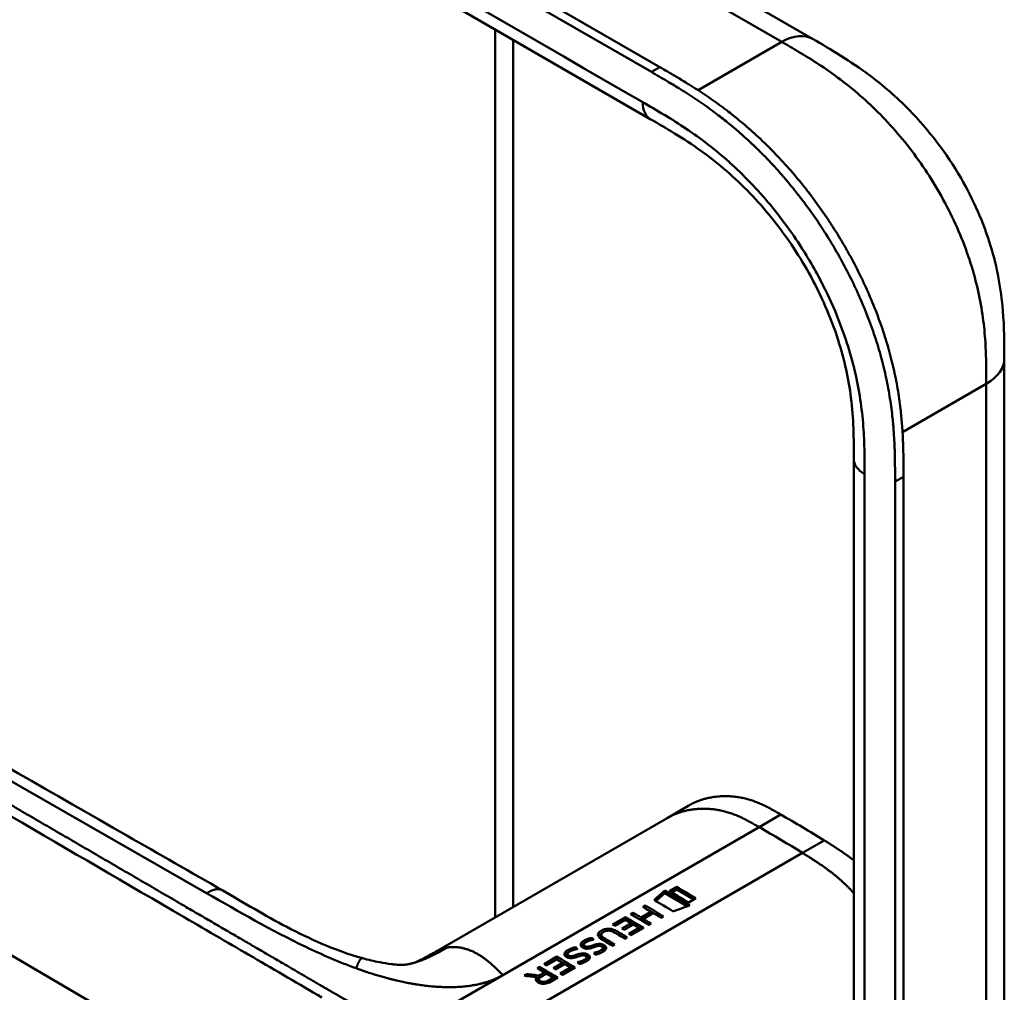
# Model space of a CAD drawing. Header units: millimetres. Extents: x 20 to 833, y 20 to 574.
# Tile 4 of 18: x 201 to 233, y 97 to 128. Entities that reach past the tile are written whole.
import ezdxf

# ---------------------------------------------------------------- set-up
doc = ezdxf.new("R2010")
doc.units = ezdxf.units.MM
doc.header["$LTSCALE"] = 2
doc.layers.add('Sichtbare Kanten(DIN)', color=7, linetype='Continuous', lineweight=50)
doc.layers.add('Sichtbare tangentiale Kanten(DIN)', color=7, linetype='Continuous', lineweight=50)

msp = doc.modelspace()

# ---------------------------------------------------------------- linework, layer by layer
at = {"layer": 'Sichtbare Kanten(DIN)'}
for p, q in [((221.264, 126.641), (176.439, 152.521)), ((176.713, 152.679), (221.539, 126.799)), ((221.23, 125.111), (180.24, 148.777)), ((216.582, 133.45), (226.51, 127.718)), ((216.185, 99.144), (216.185, 128.024)), ((221.23, 125.111), (221.23, 125.111)), ((232.75, 117.315), (232.75, 117.315)), ((227.853, 114.049), (227.853, 114.049)), ((227.853, 52.181), (227.853, 114.049)), ((229.469, 113.473), (229.469, 50.951)), ((229.195, 50.793), (229.195, 113.314)), ((221.774, 102.371), (222.481, 102.779)), ((221.774, 102.371), (214.257, 98.03)), ((221.702, 99.925), (221.702, 100.015)), ((222.094, 100.131), (221.856, 99.994)), ((221.933, 99.949), (222.094, 100.042)), ((222.094, 100.042), (222.094, 100.131)), ((222.094, 100.042), (222.648, 99.722)), ((221.413, 99.669), (221.702, 99.925)), ((221.702, 99.925), (222.434, 99.503)), ((222.479, 99.624), (222.716, 99.761)), ((220.99, 99.477), (221.068, 99.522)), ((221.066, 99.432), (221.068, 99.433)), ((221.068, 99.433), (221.068, 99.522)), ((221.068, 99.433), (221.593, 99.13)), ((220.002, 98.907), (220.423, 99.15)), ((220.417, 99.062), (220.075, 98.864)), ((220.421, 99.059), (220.423, 99.061)), ((220.423, 99.061), (220.423, 99.15)), ((220.423, 99.061), (220.948, 98.757)), ((220.588, 99.245), (220.666, 99.29)), ((220.665, 99.2), (220.666, 99.201)), ((220.666, 99.201), (220.666, 99.29)), ((220.666, 99.201), (220.928, 99.05)), ((220.928, 99.136), (221.252, 99.323)), ((220.928, 99.05), (221.252, 99.237)), ((220.928, 99.05), (220.928, 99.136)), ((221.326, 99.279), (221.002, 99.092)), ((221.002, 99.092), (221.002, 99.007)), ((221.252, 99.237), (221.252, 99.323)), ((221.662, 99.17), (221.584, 99.124)), ((220.307, 98.776), (220.608, 98.949)), ((220.68, 98.906), (220.38, 98.733)), ((220.528, 98.6), (220.866, 98.796)), ((220.597, 98.559), (220.866, 98.714)), ((221.017, 98.797), (220.6, 98.557)), ((220.608, 98.949), (220.608, 98.865)), ((220.866, 98.714), (220.866, 98.796)), ((221.002, 99.007), (221.191, 98.898)), ((221.26, 98.938), (221.182, 98.892)), ((219.332, 98.406), (219.332, 98.472)), ((219.636, 98.486), (219.636, 98.574)), ((219.733, 98.377), (220.011, 98.216)), ((220.482, 98.488), (220.403, 98.443)), ((218.803, 98.101), (218.803, 98.167)), ((219.068, 98.164), (219.068, 98.253)), ((219.102, 98.127), (219.102, 98.204)), ((219.185, 98.12), (219.185, 98.183)), ((219.362, 98.228), (219.362, 98.155)), ((219.516, 98.204), (219.516, 98.271)), ((219.554, 98.21), (219.548, 98.209)), ((219.581, 98.211), (219.581, 98.275)), ((219.675, 98.113), (219.678, 98.116)), ((219.675, 98.032), (219.675, 98.113)), ((219.687, 98.062), (219.687, 98.143)), ((219.74, 98.142), (219.74, 98.225)), ((220.08, 98.256), (220.001, 98.211)), ((211.875, 97.808), (211.875, 97.808)), ((217.771, 97.619), (218.192, 97.862)), ((218.186, 97.774), (217.844, 97.576)), ((218.19, 97.771), (218.192, 97.773)), ((218.192, 97.773), (218.192, 97.862)), ((218.192, 97.773), (218.717, 97.469)), ((218.539, 97.859), (218.539, 97.947)), ((218.573, 97.822), (218.573, 97.898)), ((218.656, 97.815), (218.656, 97.878)), ((218.832, 97.923), (218.832, 97.85)), ((218.987, 97.898), (218.987, 97.965)), ((219.025, 97.904), (219.019, 97.904)), ((219.052, 97.905), (219.052, 97.97)), ((219.146, 97.808), (219.149, 97.811)), ((219.146, 97.727), (219.146, 97.808)), ((219.146, 97.727), (219.149, 97.729)), ((219.158, 97.756), (219.158, 97.838)), ((219.211, 97.836), (219.211, 97.919)), ((219.675, 98.032), (219.678, 98.035)), ((217.546, 97.488), (217.625, 97.534)), ((217.622, 97.443), (217.625, 97.445)), ((217.625, 97.445), (217.625, 97.534)), ((217.625, 97.445), (218.15, 97.142)), ((218.076, 97.488), (218.377, 97.661)), ((218.449, 97.618), (218.149, 97.445)), ((218.297, 97.312), (218.635, 97.508)), ((218.366, 97.271), (218.635, 97.426)), ((218.786, 97.509), (218.369, 97.269)), ((218.377, 97.577), (218.377, 97.661)), ((218.635, 97.426), (218.635, 97.508)), ((217.122, 97.244), (217.212, 97.296)), ((217.212, 97.232), (217.212, 97.296)), ((217.534, 97.192), (217.534, 97.106)), ((217.534, 97.169), (217.606, 97.16)), ((217.604, 97.039), (217.604, 97.124)), ((217.606, 97.247), (217.783, 97.349)), ((217.606, 97.16), (217.606, 97.247)), ((217.606, 97.16), (217.647, 97.184)), ((217.783, 97.264), (217.783, 97.349)), ((217.907, 97.006), (218.067, 97.098)), ((218.219, 97.182), (217.946, 97.024)), ((218.067, 97.098), (218.067, 97.18))]:
    msp.add_line(p, q, dxfattribs=at)
for centre, major_axis, ratio, start_param, end_param in [((222.558, -1224.509), (570.755, 1519.476), 0.445272, 0.701728, 0.702123), ((217.533, -863.061), (-783.468, -877.907), 0.685542, 4.052312, 4.052857), ((220.044, 48.104), (-31.338, 54.279), 0.57735, 5.485057, 5.489364), ((220.104, 53.257), (-28.161, 48.776), 0.57735, 5.478661, 5.483329), ((219.314, 97.825), (-0.372, -0.41), 0.498083, 3.530871, 3.713834), ((219.556, 98.143), (-0.119, -0.018), 0.551515, 4.522912, 4.650151), ((217.813, 46.816), (-31.338, 54.279), 0.57735, 5.485057, 5.489364), ((218.785, 97.52), (-0.372, -0.41), 0.498083, 3.530871, 3.713834), ((219.027, 97.838), (-0.119, -0.018), 0.551515, 4.522912, 4.650151), ((217.874, 51.97), (-28.161, 48.776), 0.57735, 5.478661, 5.483329)]:
    msp.add_ellipse(centre, major_axis=major_axis, ratio=ratio, start_param=start_param, end_param=end_param, dxfattribs=at)
for points, degree, knots in [([(226.51, 127.718), (227.11, 127.371), (227.748, 126.996), (228.809, 126.202), (229.246, 125.825), (230.287, 124.761), (230.871, 123.999), (231.745, 122.489), (232.076, 121.736), (232.52, 120.282), (232.647, 119.564), (232.749, 118.339), (232.75, 117.812), (232.75, 117.315)], 3, [0, 0, 0, 0, 0.636767, 0.636767, 1.094754, 1.094754, 1.798559, 1.798559, 2.40297, 2.40297, 2.975021, 2.975021, 3.432636, 3.432636, 3.432636, 3.432636]), ([(229.195, 113.314), (229.195, 113.412), (229.195, 113.607), (229.193, 113.854), (229.19, 114.103), (229.185, 114.305), (229.175, 114.56), (229.164, 114.766), (229.143, 115.078), (229.114, 115.395), (229.054, 115.88), (228.982, 116.319), (228.867, 116.876), (228.754, 117.328), (228.587, 117.896), (228.432, 118.352), (228.214, 118.922), (228.021, 119.375), (227.757, 119.936), (227.528, 120.378), (227.222, 120.922), (226.963, 121.347), (226.621, 121.866), (226.335, 122.269), (225.963, 122.755), (225.655, 123.13), (225.259, 123.579), (224.934, 123.921), (224.519, 124.327), (224.181, 124.633), (223.797, 124.957), (223.54, 125.162), (223.281, 125.357), (223.108, 125.483), (222.892, 125.635), (222.719, 125.752), (222.504, 125.894), (222.331, 126.005), (222.073, 126.165), (221.731, 126.371), (221.433, 126.543), (221.264, 126.641)], 3, [0.0000095, 0.0000095, 0.0000095, 0.0000095, 0.0208425, 0.0416756, 0.0520922, 0.0729253, 0.0833418, 0.1041749, 0.1145915, 0.1458411, 0.1666742, 0.2083404, 0.2291735, 0.2708396, 0.2916727, 0.3333389, 0.354172, 0.3958382, 0.4166713, 0.4583375, 0.4791706, 0.5208368, 0.5416698, 0.583336, 0.6041691, 0.6458353, 0.6666684, 0.7083346, 0.7291677, 0.7708339, 0.7916669, 0.8229166, 0.8333331, 0.8541662, 0.8645828, 0.8854159, 0.8958324, 0.9166655, 0.927082, 0.9583317, 0.9999979, 0.9999979, 0.9999979, 0.9999979]), ([(221.539, 126.799), (221.708, 126.702), (222.005, 126.53), (222.347, 126.324), (222.606, 126.163), (222.778, 126.053), (222.994, 125.911), (223.167, 125.793), (223.382, 125.641), (223.555, 125.515), (223.814, 125.32), (224.072, 125.115), (224.456, 124.792), (224.793, 124.486), (225.208, 124.08), (225.533, 123.737), (225.93, 123.289), (226.238, 122.914), (226.61, 122.427), (226.896, 122.024), (227.237, 121.506), (227.497, 121.08), (227.802, 120.537), (228.031, 120.094), (228.295, 119.533), (228.489, 119.08), (228.707, 118.511), (228.861, 118.054), (229.028, 117.486), (229.142, 117.034), (229.257, 116.477), (229.329, 116.038), (229.389, 115.553), (229.417, 115.236), (229.439, 114.924), (229.449, 114.718), (229.459, 114.463), (229.464, 114.262), (229.468, 114.013), (229.469, 113.766), (229.469, 113.57), (229.469, 113.473)], 3, [-0.9999979, -0.9999979, -0.9999979, -0.9999979, -0.9583317, -0.927082, -0.9166655, -0.8958324, -0.8854159, -0.8645828, -0.8541662, -0.8333331, -0.8229166, -0.7916669, -0.7708339, -0.7291677, -0.7083346, -0.6666684, -0.6458353, -0.6041691, -0.583336, -0.5416698, -0.5208368, -0.4791706, -0.4583375, -0.4166713, -0.3958382, -0.354172, -0.3333389, -0.2916727, -0.2708396, -0.2291735, -0.2083404, -0.1666742, -0.1458411, -0.1145915, -0.1041749, -0.0833418, -0.0729253, -0.0520922, -0.0416756, -0.0208425, -0.0000095, -0.0000095, -0.0000095, -0.0000095]), ([(227.853, 114.049), (227.853, 114.712), (227.847, 115.358), (227.685, 116.645), (227.549, 117.28), (227.11, 118.649), (226.782, 119.4), (226.037, 120.733), (225.627, 121.339), (224.728, 122.457), (224.226, 122.974), (223.164, 123.897), (222.594, 124.293), (221.761, 124.805), (221.497, 124.957), (221.23, 125.111)], 3, [0, 0, 0, 0, 0.609028, 0.609028, 1.140262, 1.140262, 1.745142, 1.745142, 2.28517, 2.28517, 2.850958, 2.850958, 3.470181, 3.470181, 3.753639, 3.753639, 3.753639, 3.753639]), ([(175.878, 118.076), (185.271, 112.643), (194.731, 107.221), (205.237, 101.204), (206.277, 100.609), (207.316, 100.014)], 3, [0, 0, 0, 0, 10.000141, 10.000141, 11.098049, 11.098049, 11.098049, 11.098049]), ([(232.75, 117.315), (232.75, 106.428), (232.75, 95.542), (232.75, 74.919), (232.75, 65.183), (232.75, 55.447)], 3, [0, 0, 0, 0, 10, 10, 18.94314, 18.94314, 18.94314, 18.94314]), ([(213.136, 85.599), (211.744, 86.238), (210.534, 86.997), (207.232, 88.92), (205.179, 90.116), (196.967, 94.898), (190.807, 98.485), (182.338, 103.416), (180.028, 104.761), (175.986, 107.116), (174.075, 108.04), (172.291, 109.482), (171.987, 109.782), (171.575, 110.339), (171.435, 110.59), (171.265, 111.058), (171.219, 111.273), (171.197, 111.596), (171.197, 111.698), (171.209, 111.881), (171.217, 111.958), (171.233, 112.058), (171.235, 112.067), (171.237, 112.08), (171.238, 112.085), (171.239, 112.092), (171.24, 112.095), (171.241, 112.099), (171.241, 112.101), (171.241, 112.103), (171.241, 112.103), (171.242, 112.104), (171.242, 112.105), (171.242, 112.106), (171.242, 112.106), (171.242, 112.107), (171.242, 112.107), (171.242, 112.108)], 3, [0, 0, 0, 0, 1.330879, 1.330879, 3.517902, 3.517902, 10.078968, 10.078968, 12.539368, 12.539368, 14.385097, 14.385097, 14.827131, 14.827131, 15.157869, 15.157869, 15.425993, 15.425993, 15.548214, 15.548214, 15.639932, 15.639932, 15.648432, 15.648432, 15.652584, 15.652584, 15.654666, 15.654666, 15.655832, 15.655832, 15.656235, 15.656235, 15.656577, 15.656577, 15.657146, 15.657146, 15.657775, 15.657775, 15.657775, 15.657775]), ([(225.477, 102.485), (225.025, 102.747), (224.471, 103.058), (223.797, 103.169), (223.173, 103.104), (222.647, 102.874), (222.481, 102.779)], 5, [0, 0, 0, 0, 0, 0, 0.3333333, 0.5032205, 0.5032205, 0.5032205, 0.5032205, 0.5032205, 0.5032205]), ([(207.316, 100.014), (208.013, 99.615), (208.674, 99.204), (209.763, 98.638), (210.143, 98.454), (210.958, 98.106), (211.399, 97.939), (211.875, 97.808)], 3, [0, 0, 0, 0, 0.735929, 0.735929, 1.106843, 1.106843, 1.487767, 1.487767, 1.487767, 1.487767]), ([(221.252, 99.323), (221.208, 99.348), (221.164, 99.374), (221.077, 99.426), (221.034, 99.451), (220.99, 99.477)], 3, [-0.09250293, -0.09250293, -0.09250293, -0.09250293, -0.04625196, -0.04625196, -0.000001, -0.000001, -0.000001, -0.000001]), ([(220.666, 99.29), (220.71, 99.264), (220.754, 99.239), (220.841, 99.187), (220.884, 99.162), (220.928, 99.136)], 3, [-0.09250293, -0.09250293, -0.09250293, -0.09250293, -0.04625197, -0.04625197, -0.000001, -0.000001, -0.000001, -0.000001]), ([(221.002, 99.092), (221.045, 99.066), (221.088, 99.041), (221.174, 98.989), (221.217, 98.963), (221.26, 98.938)], 3, [-0.09132572, -0.09132572, -0.09132572, -0.09132572, -0.04566337, -0.04566337, -0.000001, -0.000001, -0.000001, -0.000001]), ([(221.584, 99.124), (221.541, 99.15), (221.498, 99.176), (221.412, 99.228), (221.369, 99.253), (221.326, 99.279)], 3, [-0.09132572, -0.09132572, -0.09132572, -0.09132572, -0.04566336, -0.04566336, -0.000001, -0.000001, -0.000001, -0.000001]), ([(220.001, 98.211), (219.899, 98.273), (219.796, 98.334), (219.655, 98.418), (219.612, 98.442), (219.557, 98.495), (219.542, 98.516), (219.526, 98.559), (219.526, 98.579), (219.539, 98.622), (219.556, 98.644), (219.609, 98.692), (219.65, 98.715), (219.72, 98.746), (219.759, 98.759), (219.836, 98.771), (219.872, 98.772), (219.945, 98.766), (219.98, 98.759), (220.036, 98.742), (220.058, 98.733), (220.09, 98.719), (220.1, 98.714), (220.115, 98.706), (220.12, 98.703), (220.128, 98.699), (220.13, 98.698), (220.134, 98.696), (220.135, 98.695), (220.137, 98.694), (220.137, 98.694), (220.139, 98.693), (220.139, 98.693), (220.14, 98.692), (220.14, 98.692), (220.14, 98.692), (220.14, 98.692), (220.14, 98.692), (220.14, 98.692), (220.14, 98.692), (220.14, 98.692), (220.254, 98.625), (220.368, 98.557), (220.482, 98.488)], 3, [0, 0, 0, 0, 0.1092334, 0.1092334, 0.1490232, 0.1490232, 0.1726138, 0.1726138, 0.1937378, 0.1937378, 0.2182547, 0.2182547, 0.2526067, 0.2526067, 0.2870093, 0.2870093, 0.3152043, 0.3152043, 0.3443314, 0.3443314, 0.3644971, 0.3644971, 0.3751144, 0.3751144, 0.3803766, 0.3803766, 0.3830492, 0.3830492, 0.38432, 0.38432, 0.3850207, 0.3850207, 0.3856281, 0.3856281, 0.3856453, 0.3856453, 0.3856529, 0.3856529, 0.385659, 0.385659, 0.3856615, 0.3856615, 0.514621, 0.514621, 0.514621, 0.514621]), ([(220.403, 98.443), (220.322, 98.492), (220.242, 98.54), (220.161, 98.588), (220.121, 98.612), (220.086, 98.633), (220.057, 98.65), (220.046, 98.656), (220.036, 98.662), (220.026, 98.667), (220, 98.68), (219.972, 98.691), (219.94, 98.699), (219.919, 98.704), (219.896, 98.707), (219.872, 98.708), (219.849, 98.708), (219.826, 98.706), (219.804, 98.701), (219.778, 98.695), (219.755, 98.687), (219.734, 98.676), (219.728, 98.674), (219.721, 98.67), (219.713, 98.665), (219.695, 98.655), (219.672, 98.64), (219.657, 98.622), (219.645, 98.609), (219.638, 98.596), (219.636, 98.581), (219.635, 98.568), (219.638, 98.555), (219.644, 98.542), (219.651, 98.528), (219.663, 98.515), (219.676, 98.503), (219.693, 98.489), (219.712, 98.475), (219.733, 98.463)], 3, [0, 0, 0, 0, 0.0858896, 0.0858896, 0.0858896, 0.1279276, 0.1279276, 0.1279276, 0.1432993, 0.1432993, 0.1432993, 0.1836295, 0.1836295, 0.1836295, 0.21198, 0.21198, 0.21198, 0.2404515, 0.2404515, 0.2404515, 0.2735893, 0.2735893, 0.2735893, 0.2822713, 0.2822713, 0.2822713, 0.3015509, 0.3015509, 0.3015509, 0.3153228, 0.3153228, 0.3153228, 0.328077, 0.328077, 0.328077, 0.3418436, 0.3418436, 0.3418436, 0.3581502, 0.3581502, 0.3581502, 0.3581502]), ([(219.168, 98.12), (219.153, 98.12), (219.138, 98.121), (219.109, 98.125), (219.095, 98.129), (219.056, 98.142), (219.03, 98.155), (218.994, 98.181), (218.981, 98.195), (218.965, 98.226), (218.963, 98.243), (218.969, 98.276), (218.976, 98.296), (219.015, 98.342), (219.041, 98.362), (219.087, 98.389), (219.13, 98.414), (219.255, 98.459), (219.291, 98.465), (219.332, 98.472)], 3, [0, 0, 0, 0, 0.0114915, 0.0114915, 0.0227532, 0.0227532, 0.0450369, 0.0450369, 0.0645561, 0.0645561, 0.0860667, 0.0860667, 0.1052546, 0.1052546, 0.12316, 0.12316, 0.1329562, 0.1329562, 0.1429345, 0.1429345, 0.1429345, 0.1429345]), ([(219.539, 98.527), (219.555, 98.558), (219.588, 98.589), (219.649, 98.624), (219.658, 98.629), (219.668, 98.634)], 3, [-0.414746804, -0.414746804, -0.414746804, -0.414746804, -0.411882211, -0.411882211, -0.411329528, -0.411329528, -0.411329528, -0.411329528]), ([(219.636, 98.486), (219.636, 98.478), (219.637, 98.471), (219.64, 98.464), (219.651, 98.436), (219.682, 98.407), (219.733, 98.377)], 3, [-0.08126478, -0.08126478, -0.08126478, -0.08126478, -0.06446812, -0.06446812, -0.06446812, 0, 0, 0, 0]), ([(220.077, 98.638), (220.098, 98.629), (220.119, 98.618), (220.14, 98.606), (220.231, 98.554), (220.322, 98.501), (220.413, 98.449)], 3, [-0.4042218, -0.4042218, -0.4042218, -0.4042218, -0.4031426, -0.4031426, -0.4031426, -0.0813111, -0.0813111, -0.0813111, -0.0813111]), ([(218.639, 97.814), (218.624, 97.814), (218.609, 97.815), (218.58, 97.82), (218.566, 97.823), (218.527, 97.836), (218.501, 97.849), (218.465, 97.875), (218.452, 97.889), (218.436, 97.921), (218.434, 97.938), (218.44, 97.97), (218.446, 97.991), (218.486, 98.037), (218.512, 98.057), (218.558, 98.084), (218.601, 98.108), (218.725, 98.153), (218.762, 98.16), (218.803, 98.167)], 3, [0, 0, 0, 0, 0.0114915, 0.0114915, 0.0227532, 0.0227532, 0.0450369, 0.0450369, 0.0645561, 0.0645561, 0.0860668, 0.0860668, 0.1052548, 0.1052548, 0.1231602, 0.1231602, 0.1329564, 0.1329564, 0.1429347, 0.1429347, 0.1429347, 0.1429347]), ([(219.161, 98.347), (219.142, 98.338), (219.124, 98.327), (219.109, 98.316), (219.091, 98.302), (219.082, 98.29), (219.077, 98.282), (219.07, 98.271), (219.067, 98.26), (219.068, 98.249), (219.069, 98.24), (219.072, 98.233), (219.078, 98.225), (219.083, 98.217), (219.092, 98.21), (219.102, 98.204)], 3, [0, 0, 0, 0, 0.0188348, 0.0188348, 0.0188348, 0.0412232, 0.0412232, 0.0412232, 0.0734599, 0.0734599, 0.0734599, 0.0962138, 0.0962138, 0.0962138, 0.1202703, 0.1202703, 0.1202703, 0.1202703]), ([(219.102, 98.204), (219.116, 98.195), (219.126, 98.191), (219.139, 98.187), (219.152, 98.184), (219.166, 98.182), (219.185, 98.183)], 3, [0, 0, 0, 0, 0.01167029, 0.01167029, 0.01167029, 0.02361101, 0.02361101, 0.02361101, 0.02361101]), ([(219.548, 98.209), (219.487, 98.202), (219.422, 98.175), (219.332, 98.146), (219.3, 98.137), (219.236, 98.124), (219.202, 98.12), (219.168, 98.12)], 3, [0, 0, 0, 0, 0.04648501, 0.04648501, 0.06986246, 0.06986246, 0.09248548, 0.09248548, 0.09248548, 0.09248548]), ([(219.185, 98.183), (219.204, 98.184), (219.226, 98.188), (219.248, 98.193), (219.269, 98.198), (219.289, 98.204), (219.312, 98.211)], 3, [0, 0, 0, 0, 0.01715883, 0.01715883, 0.01715883, 0.03436624, 0.03436624, 0.03436624, 0.03436624]), ([(219.312, 98.211), (219.32, 98.214), (219.329, 98.217), (219.337, 98.22), (219.337, 98.22), (219.341, 98.221), (219.345, 98.223), (219.351, 98.225), (219.357, 98.227), (219.362, 98.228)], 3, [0, 0, 0, 0, 0.007243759, 0.007243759, 0.007243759, 0.007783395, 0.007783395, 0.007783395, 0.008527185, 0.008527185, 0.008527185, 0.008527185]), ([(219.362, 98.228), (219.391, 98.239), (219.413, 98.246), (219.439, 98.254), (219.465, 98.261), (219.49, 98.267), (219.516, 98.271)], 3, [0, 0, 0, 0, 0.02152225, 0.02152225, 0.02152225, 0.04305819, 0.04305819, 0.04305819, 0.04305819]), ([(219.39, 97.983), (219.446, 97.999), (219.501, 98.011), (219.578, 98.042), (219.601, 98.054), (219.643, 98.08), (219.663, 98.097), (219.675, 98.113)], 3, [0, 0, 0, 0, 0.04647205, 0.04647205, 0.06998895, 0.06998895, 0.09284234, 0.09284234, 0.09284234, 0.09284234]), ([(219.678, 98.116), (219.682, 98.123), (219.685, 98.13), (219.687, 98.137), (219.688, 98.144), (219.687, 98.151), (219.684, 98.157), (219.683, 98.161), (219.681, 98.165), (219.678, 98.169), (219.675, 98.173), (219.672, 98.176), (219.668, 98.18), (219.659, 98.188), (219.649, 98.194), (219.637, 98.199), (219.627, 98.203), (219.616, 98.206), (219.604, 98.208), (219.593, 98.21), (219.581, 98.211), (219.569, 98.211)], 3, [0, 0, 0, 0, 0.00910864, 0.00910864, 0.00910864, 0.01796935, 0.01796935, 0.01796935, 0.02226226, 0.02226226, 0.02226226, 0.02577904, 0.02577904, 0.02577904, 0.03210922, 0.03210922, 0.03210922, 0.0373818, 0.0373818, 0.0373818, 0.04265759, 0.04265759, 0.04265759, 0.04265759]), ([(219.581, 98.275), (219.596, 98.275), (219.612, 98.274), (219.627, 98.272), (219.641, 98.27), (219.655, 98.266), (219.667, 98.262), (219.681, 98.258), (219.693, 98.252), (219.705, 98.246), (219.709, 98.244), (219.715, 98.241), (219.721, 98.238), (219.727, 98.234), (219.734, 98.23), (219.74, 98.225)], 3, [0, 0, 0, 0, 0.01175174, 0.01175174, 0.01175174, 0.02263405, 0.02263405, 0.02263405, 0.03418298, 0.03418298, 0.03418298, 0.0383665, 0.0383665, 0.0383665, 0.0427469, 0.0427469, 0.0427469, 0.0427469]), ([(219.74, 98.225), (219.76, 98.211), (219.775, 98.195), (219.794, 98.16), (219.793, 98.144), (219.788, 98.113), (219.776, 98.095), (219.749, 98.062), (219.728, 98.045), (219.679, 98.012), (219.651, 97.998), (219.622, 97.985)], 3, [0, 0, 0, 0, 0.0226843, 0.0226843, 0.0471214, 0.0471214, 0.0950996, 0.0950996, 0.1652353, 0.1652353, 0.2353795, 0.2353795, 0.2353795, 0.2353795]), ([(219.671, 98.177), (219.688, 98.171), (219.705, 98.164), (219.728, 98.151), (219.734, 98.146), (219.74, 98.142)], 3, [-0.03774628, -0.03774628, -0.03774628, -0.03774628, -0.0114041, -0.0114041, 0, 0, 0, 0]), ([(211.875, 97.808), (212.054, 97.759), (212.239, 97.714), (212.55, 97.654), (212.678, 97.633), (212.852, 97.613), (212.905, 97.607), (213.019, 97.599), (213.076, 97.597), (213.159, 97.596), (213.19, 97.597), (213.242, 97.599), (213.261, 97.6), (213.304, 97.605), (213.321, 97.607), (213.367, 97.616), (213.381, 97.619), (213.398, 97.623)], 3, [0, 0, 0, 0, 0.142851, 0.142851, 0.23759, 0.23759, 0.2817459, 0.2817459, 0.3393121, 0.3393121, 0.388441, 0.388441, 0.4486209, 0.4486209, 0.5584487, 0.5584487, 0.6013434, 0.6013434, 0.6013434, 0.6013434]), ([(213.398, 97.623), (213.493, 97.646), (213.581, 97.676), (213.77, 97.762), (213.844, 97.799), (214.021, 97.895), (214.128, 97.956), (214.247, 98.025)], 3, [0, 0, 0, 0, 0.2274282, 0.2274282, 0.3469927, 0.3469927, 0.4733937, 0.4733937, 0.4733937, 0.4733937]), ([(218.632, 98.042), (218.613, 98.032), (218.595, 98.022), (218.58, 98.01), (218.562, 97.996), (218.553, 97.985), (218.548, 97.977), (218.541, 97.966), (218.538, 97.955), (218.539, 97.943), (218.54, 97.935), (218.543, 97.927), (218.548, 97.92), (218.554, 97.912), (218.563, 97.904), (218.573, 97.898)], 3, [0, 0, 0, 0, 0.0188348, 0.0188348, 0.0188348, 0.0412232, 0.0412232, 0.0412232, 0.0734599, 0.0734599, 0.0734599, 0.0962138, 0.0962138, 0.0962138, 0.1202703, 0.1202703, 0.1202703, 0.1202703]), ([(218.573, 97.898), (218.587, 97.89), (218.597, 97.885), (218.61, 97.882), (218.623, 97.878), (218.637, 97.877), (218.656, 97.878)], 3, [0, 0, 0, 0, 0.01167029, 0.01167029, 0.01167029, 0.02361101, 0.02361101, 0.02361101, 0.02361101]), ([(219.019, 97.904), (218.958, 97.896), (218.893, 97.869), (218.803, 97.84), (218.771, 97.831), (218.707, 97.819), (218.673, 97.814), (218.639, 97.814)], 3, [0, 0, 0, 0, 0.04648501, 0.04648501, 0.06986245, 0.06986245, 0.09248547, 0.09248547, 0.09248547, 0.09248547]), ([(218.656, 97.878), (218.675, 97.879), (218.697, 97.882), (218.718, 97.887), (218.74, 97.893), (218.76, 97.898), (218.783, 97.906)], 3, [0, 0, 0, 0, 0.01715883, 0.01715883, 0.01715883, 0.03436624, 0.03436624, 0.03436624, 0.03436624]), ([(218.783, 97.906), (218.791, 97.909), (218.799, 97.912), (218.808, 97.914), (218.808, 97.915), (218.812, 97.916), (218.816, 97.917), (218.822, 97.919), (218.828, 97.922), (218.832, 97.923)], 3, [0, 0, 0, 0, 0.007243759, 0.007243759, 0.007243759, 0.007783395, 0.007783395, 0.007783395, 0.008527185, 0.008527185, 0.008527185, 0.008527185]), ([(218.832, 97.923), (218.862, 97.934), (218.884, 97.941), (218.91, 97.948), (218.936, 97.955), (218.961, 97.961), (218.987, 97.965)], 3, [0, 0, 0, 0, 0.02152225, 0.02152225, 0.02152225, 0.04305819, 0.04305819, 0.04305819, 0.04305819]), ([(218.861, 97.678), (218.917, 97.693), (218.971, 97.706), (219.049, 97.736), (219.072, 97.748), (219.114, 97.775), (219.134, 97.792), (219.146, 97.808)], 3, [0, 0, 0, 0, 0.04647205, 0.04647205, 0.06998895, 0.06998895, 0.09284234, 0.09284234, 0.09284234, 0.09284234]), ([(219.149, 97.811), (219.153, 97.818), (219.156, 97.824), (219.157, 97.831), (219.159, 97.838), (219.158, 97.845), (219.155, 97.852), (219.154, 97.855), (219.152, 97.859), (219.149, 97.864), (219.146, 97.867), (219.143, 97.871), (219.138, 97.875), (219.13, 97.882), (219.12, 97.888), (219.108, 97.893), (219.098, 97.897), (219.087, 97.9), (219.075, 97.903), (219.064, 97.905), (219.052, 97.906), (219.04, 97.906)], 3, [0, 0, 0, 0, 0.00910864, 0.00910864, 0.00910864, 0.01796935, 0.01796935, 0.01796935, 0.02226226, 0.02226226, 0.02226226, 0.02577904, 0.02577904, 0.02577904, 0.03210922, 0.03210922, 0.03210922, 0.0373818, 0.0373818, 0.0373818, 0.04265759, 0.04265759, 0.04265759, 0.04265759]), ([(219.052, 97.97), (219.067, 97.97), (219.083, 97.968), (219.098, 97.966), (219.112, 97.964), (219.126, 97.961), (219.138, 97.957), (219.152, 97.952), (219.164, 97.947), (219.176, 97.941), (219.18, 97.939), (219.186, 97.936), (219.192, 97.932), (219.198, 97.929), (219.205, 97.924), (219.211, 97.919)], 3, [0, 0, 0, 0, 0.01175175, 0.01175175, 0.01175175, 0.02263408, 0.02263408, 0.02263408, 0.03418299, 0.03418299, 0.03418299, 0.0383665, 0.0383665, 0.0383665, 0.0427469, 0.0427469, 0.0427469, 0.0427469]), ([(219.211, 97.919), (219.231, 97.905), (219.246, 97.89), (219.264, 97.854), (219.264, 97.839), (219.259, 97.807), (219.247, 97.789), (219.22, 97.757), (219.199, 97.739), (219.15, 97.707), (219.122, 97.693), (219.093, 97.68)], 3, [0, 0, 0, 0, 0.0226843, 0.0226843, 0.0471214, 0.0471214, 0.0950996, 0.0950996, 0.1652353, 0.1652353, 0.2353795, 0.2353795, 0.2353795, 0.2353795]), ([(219.142, 97.872), (219.159, 97.866), (219.175, 97.858), (219.199, 97.845), (219.205, 97.841), (219.211, 97.836)], 3, [-0.03774622, -0.03774622, -0.03774622, -0.03774622, -0.0114041, -0.0114041, 0, 0, 0, 0]), ([(219.618, 97.983), (219.636, 97.994), (219.652, 98.007), (219.669, 98.024), (219.672, 98.028), (219.675, 98.032)], 3, [-0.02719017, -0.02719017, -0.02719017, -0.02719017, -0.00598758, -0.00598758, 0, 0, 0, 0]), ([(217.783, 97.349), (217.743, 97.372), (217.704, 97.395), (217.625, 97.442), (217.585, 97.465), (217.546, 97.488)], 3, [-0.08386158, -0.08386158, -0.08386158, -0.08386158, -0.04193129, -0.04193129, -0.000001, -0.000001, -0.000001, -0.000001]), ([(219.089, 97.678), (219.107, 97.689), (219.123, 97.701), (219.14, 97.719), (219.143, 97.722), (219.146, 97.727)], 3, [-0.02718993, -0.02718993, -0.02718993, -0.02718993, -0.00598758, -0.00598758, 0, 0, 0, 0]), ([(217.534, 97.192), (217.465, 97.201), (217.397, 97.21), (217.259, 97.227), (217.19, 97.235), (217.122, 97.244)], 3, [-0.1052572, -0.1052572, -0.1052572, -0.1052572, -0.0526291, -0.0526291, -0.000001, -0.000001, -0.000001, -0.000001]), ([(217.212, 97.296), (217.277, 97.288), (217.343, 97.28), (217.475, 97.263), (217.54, 97.255), (217.606, 97.247)], 3, [-0.1005752, -0.1005752, -0.1005752, -0.1005752, -0.0502881, -0.0502881, -0.000001, -0.000001, -0.000001, -0.000001]), ([(217.946, 97.024), (217.924, 97.013), (217.899, 97.002), (217.873, 96.994), (217.846, 96.985), (217.817, 96.979), (217.787, 96.977), (217.76, 96.974), (217.734, 96.975), (217.707, 96.978), (217.677, 96.982), (217.649, 96.99), (217.624, 97.001), (217.608, 97.007), (217.594, 97.014), (217.58, 97.022), (217.568, 97.03), (217.546, 97.043), (217.529, 97.062), (217.516, 97.078), (217.507, 97.095), (217.504, 97.112), (217.502, 97.126), (217.504, 97.139), (217.509, 97.152), (217.514, 97.166), (217.523, 97.18), (217.534, 97.192)], 3, [0, 0, 0, 0, 0.0225711, 0.0225711, 0.0225711, 0.0454923, 0.0454923, 0.0454923, 0.0656128, 0.0656128, 0.0656128, 0.088775, 0.088775, 0.088775, 0.1028625, 0.1028625, 0.1028625, 0.1164275, 0.1164275, 0.1164275, 0.1276054, 0.1276054, 0.1276054, 0.1362092, 0.1362092, 0.1362092, 0.1454311, 0.1454311, 0.1454311, 0.1454311]), ([(218.067, 97.18), (218.032, 97.201), (217.996, 97.222), (217.926, 97.264), (217.891, 97.285), (217.855, 97.306)], 3, [-0.07476079, -0.07476079, -0.07476079, -0.07476079, -0.03738089, -0.03738089, -0.000001, -0.000001, -0.000001, -0.000001])]:
    msp.add_open_spline(points, degree=degree, knots=knots, dxfattribs=at)
for points, degree in [([(226.891, 101.644), (226.42, 101.934), (225.949, 102.213), (225.477, 102.485)], 3), ([(227.853, 100.992), (227.676, 101.131), (227.49, 101.264), (227.298, 101.391), (227.098, 101.516), (226.891, 101.644)], 5), ([(221.702, 100.015), (221.973, 99.857), (222.244, 99.697), (222.515, 99.533)], 3), ([(221.856, 99.994), (222.064, 99.872), (222.272, 99.749), (222.479, 99.624)], 3), ([(222.716, 99.761), (222.509, 99.886), (222.301, 100.009), (222.094, 100.131)], 3), ([(221.977, 99.334), (221.769, 99.459), (221.561, 99.583), (221.352, 99.704)], 3), ([(221.068, 99.522), (221.266, 99.406), (221.464, 99.289), (221.662, 99.17)], 3), ([(220.423, 99.15), (220.621, 99.034), (220.819, 98.916), (221.017, 98.797)], 3), ([(221.182, 98.892), (220.984, 99.011), (220.786, 99.129), (220.588, 99.245)], 3), ([(220.075, 98.864), (220.051, 98.878), (220.026, 98.893), (220.002, 98.907)], 3), ([(220.38, 98.733), (220.355, 98.747), (220.331, 98.762), (220.307, 98.776)], 3), ([(219.332, 98.472), (219.351, 98.454), (219.371, 98.436), (219.39, 98.417)], 3), ([(219.733, 98.463), (219.849, 98.395), (219.964, 98.326), (220.08, 98.256)], 3), ([(220.6, 98.557), (220.576, 98.571), (220.552, 98.586), (220.528, 98.6)], 3), ([(218.803, 98.167), (218.822, 98.149), (218.842, 98.13), (218.861, 98.112)], 3), ([(218.977, 98.204), (218.998, 98.243), (219.043, 98.277), (219.096, 98.305)], 3), ([(219.068, 98.164), (219.068, 98.154), (219.072, 98.143), (219.08, 98.134)], 3), ([(219.678, 98.035), (219.684, 98.044), (219.687, 98.053), (219.687, 98.062)], 3), ([(219.74, 98.142), (219.757, 98.13), (219.771, 98.117), (219.78, 98.103)], 3), ([(218.192, 97.862), (218.39, 97.746), (218.588, 97.628), (218.786, 97.509)], 3), ([(218.448, 97.898), (218.469, 97.938), (218.514, 97.971), (218.567, 97.999)], 3), ([(218.539, 97.859), (218.539, 97.848), (218.543, 97.838), (218.551, 97.828)], 3), ([(219.149, 97.729), (219.155, 97.738), (219.158, 97.747), (219.158, 97.756)], 3), ([(219.211, 97.836), (219.228, 97.825), (219.242, 97.811), (219.251, 97.797)], 3), ([(219.44, 97.929), (219.423, 97.947), (219.407, 97.965), (219.39, 97.983)], 3), ([(219.622, 97.985), (219.619, 97.984), (219.615, 97.982), (219.612, 97.981)], 3), ([(217.625, 97.534), (217.823, 97.418), (218.021, 97.301), (218.219, 97.182)], 3), ([(217.844, 97.576), (217.82, 97.591), (217.796, 97.605), (217.771, 97.619)], 3), ([(218.149, 97.445), (218.125, 97.459), (218.1, 97.474), (218.076, 97.488)], 3), ([(218.911, 97.624), (218.894, 97.642), (218.878, 97.66), (218.861, 97.678)], 3), ([(219.093, 97.68), (219.09, 97.678), (219.086, 97.677), (219.083, 97.675)], 3), ([(217.516, 97.081), (217.521, 97.09), (217.527, 97.098), (217.534, 97.106)], 3), ([(218.369, 97.269), (218.345, 97.283), (218.321, 97.298), (218.297, 97.312)], 3), ([(217.604, 97.039), (217.604, 97.026), (217.61, 97.013), (217.625, 97)], 3)]:
    msp.add_open_spline(points, degree=degree, dxfattribs=at)
for points, weights, knots in [([(219.39, 98.417), (219.355, 98.411), (219.324, 98.405), (219.295, 98.397), (219.28, 98.393), (219.265, 98.389), (219.251, 98.384), (219.236, 98.379), (219.222, 98.374), (219.208, 98.368), (219.196, 98.363), (219.184, 98.358), (219.173, 98.353), (219.169, 98.351), (219.165, 98.349), (219.161, 98.347)], [1, 1.00798459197, 1.00798459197, 1, 1.00194930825, 1.00194930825, 1, 1.00189086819, 1.00189086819, 1, 1, 1, 1, 1.00147352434, 1.00147352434, 1], [0, 0, 0, 0, 0.02429045, 0.02429045, 0.02429045, 0.03732361, 0.03732361, 0.03732361, 0.05061544, 0.05061544, 0.05061544, 0.06177209, 0.06177209, 0.06177209, 0.06549098, 0.06549098, 0.06549098, 0.06549098]), ([(218.861, 98.112), (218.826, 98.106), (218.795, 98.099), (218.766, 98.092), (218.751, 98.088), (218.736, 98.083), (218.721, 98.079), (218.707, 98.074), (218.693, 98.068), (218.679, 98.063), (218.667, 98.058), (218.655, 98.053), (218.644, 98.047), (218.64, 98.045), (218.636, 98.044), (218.632, 98.042)], [1, 1.00798459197, 1.00798459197, 1, 1.00194930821, 1.00194930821, 1, 1.00189086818, 1.00189086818, 1, 1, 1, 1, 1.00147352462, 1.00147352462, 1], [0, 0, 0, 0, 0.02429045, 0.02429045, 0.02429045, 0.03732361, 0.03732361, 0.03732361, 0.05061544, 0.05061544, 0.05061544, 0.06177209, 0.06177209, 0.06177209, 0.06549098, 0.06549098, 0.06549098, 0.06549098]), ([(219.612, 97.981), (219.592, 97.972), (219.572, 97.965), (219.552, 97.958), (219.531, 97.951), (219.51, 97.945), (219.489, 97.939), (219.475, 97.936), (219.46, 97.933), (219.446, 97.93), (219.444, 97.93), (219.442, 97.929), (219.44, 97.929)], [1, 0.999971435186, 0.999971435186, 1, 0.999946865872, 0.999946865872, 1, 0.999474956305, 0.999474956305, 1, 1, 1, 1], [0, 0, 0, 0, 0.01792662, 0.01792662, 0.01792662, 0.0358754, 0.0358754, 0.0358754, 0.04736768, 0.04736768, 0.04736768, 0.04890663, 0.04890663, 0.04890663, 0.04890663]), ([(219.083, 97.675), (219.063, 97.667), (219.043, 97.659), (219.023, 97.652), (219.002, 97.645), (218.981, 97.639), (218.96, 97.634), (218.946, 97.631), (218.931, 97.627), (218.917, 97.625), (218.915, 97.624), (218.913, 97.624), (218.911, 97.624)], [1, 0.999971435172, 0.999971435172, 1, 0.999946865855, 0.999946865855, 1, 0.999474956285, 0.999474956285, 1, 1, 1, 1], [0, 0, 0, 0, 0.01792662, 0.01792662, 0.01792662, 0.0358754, 0.0358754, 0.0358754, 0.04736768, 0.04736768, 0.04736768, 0.04890663, 0.04890663, 0.04890663, 0.04890663]), ([(217.855, 97.306), (217.794, 97.27), (217.732, 97.235), (217.671, 97.199), (217.661, 97.194), (217.652, 97.188), (217.644, 97.182), (217.636, 97.176), (217.629, 97.169), (217.623, 97.163), (217.616, 97.156), (217.611, 97.148), (217.608, 97.141), (217.605, 97.133), (217.604, 97.126), (217.605, 97.118), (217.606, 97.108), (217.611, 97.099), (217.62, 97.089), (217.627, 97.081), (217.638, 97.073), (217.651, 97.065)], [1, 1, 1, 1, 0.99849745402, 0.99849745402, 1, 0.998977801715, 0.998977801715, 1, 0.999210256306, 0.999210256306, 1, 0.999393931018, 0.999393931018, 1, 0.999355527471, 0.999355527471, 1, 0.999661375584, 0.999661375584, 1], [0, 0, 0, 0, 0.0652493, 0.0652493, 0.0652493, 0.0751466, 0.0751466, 0.0751466, 0.0849511, 0.0849511, 0.0849511, 0.0950243, 0.0950243, 0.0950243, 0.1051429, 0.1051429, 0.1051429, 0.1194039, 0.1194039, 0.1194039, 0.1309839, 0.1309839, 0.1309839, 0.1309839]), ([(217.651, 97.065), (217.668, 97.055), (217.686, 97.048), (217.705, 97.043), (217.716, 97.041), (217.726, 97.039), (217.737, 97.038), (217.748, 97.037), (217.759, 97.037), (217.771, 97.038), (217.781, 97.038), (217.792, 97.04), (217.802, 97.042), (217.812, 97.044), (217.822, 97.047), (217.831, 97.05), (217.849, 97.056), (217.866, 97.064), (217.882, 97.073), (217.944, 97.109), (218.005, 97.144), (218.067, 97.18)], [1, 0.99534372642, 0.99534372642, 1, 0.998494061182, 0.998494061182, 1, 0.998460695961, 0.998460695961, 1, 0.998657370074, 0.998657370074, 1, 0.998874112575, 0.998874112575, 1, 0.996743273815, 0.996743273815, 1, 1, 1, 1], [0, 0, 0, 0, 0.0167499, 0.0167499, 0.0167499, 0.0259531, 0.0259531, 0.0259531, 0.0351695, 0.0351695, 0.0351695, 0.0438009, 0.0438009, 0.0438009, 0.0518097, 0.0518097, 0.0518097, 0.065886, 0.065886, 0.065886, 0.1311352, 0.1311352, 0.1311352, 0.1311352])]:
    msp.add_rational_spline(points, weights, degree=3, knots=knots, dxfattribs=at)
at = {"layer": 'Sichtbare tangentiale Kanten(DIN)'}
for p, q in [((225.507, 127.62), (215.582, 133.351)), ((216.771, 127.686), (216.771, 99.482)), ((222.784, 126.048), (225.507, 127.62)), ((225.51, 127.618), (225.507, 127.62)), ((226.598, 126.966), (226.598, 126.966)), ((221.264, 126.641), (221.539, 126.799)), ((228.714, 125.258), (228.714, 125.258)), ((175.263, 117.97), (206.791, 99.926)), ((232.138, 117.775), (232.138, 117.775)), ((232.165, 116.498), (229.438, 114.924)), ((229.195, 113.314), (229.469, 113.473)), ((210.696, 91.923), (174.795, 112.828)), ((224.77, 102.077), (225.477, 102.485)), ((216.429, 97.262), (224.77, 102.077)), ((226.184, 101.235), (226.891, 101.644)), ((226.184, 101.235), (214.95, 94.75)), ((219.733, 98.463), (219.733, 98.377)), ((219.312, 98.141), (219.312, 98.211)), ((219.678, 98.035), (219.678, 98.116)), ((218.783, 97.835), (218.783, 97.906)), ((219.149, 97.729), (219.149, 97.811)), ((216.429, 97.262), (213.267, 95.436)), ((217.651, 97.065), (217.651, 96.991))]:
    msp.add_line(p, q, dxfattribs=at)
for points, degree in [([(220.982, 125.661), (207.318, 133.549), (193.655, 141.438), (179.991, 149.326)], 3), ([(225.51, 127.618), (225.901, 127.844), (226.254, 127.865), (226.51, 127.718)], 3), ([(221.23, 125.111), (221.076, 125.2), (220.982, 125.39), (220.982, 125.661)], 3), ([(232.165, 116.499), (232.555, 116.724), (232.75, 117.019), (232.75, 117.315)], 3), ([(232.165, 54.63), (232.165, 85.565), (232.165, 116.498)], 2), ([(227.853, 114.049), (227.853, 113.872), (227.97, 113.694), (228.205, 113.559)], 3), ([(228.205, 51.691), (228.205, 72.314), (228.205, 92.936), (228.205, 113.559)], 3), ([(226.184, 101.235), (225.713, 101.526), (225.241, 101.805), (224.77, 102.077)], 3), ([(227.853, 99.923), (227.578, 100.234), (227.269, 100.516), (226.931, 100.768), (226.57, 100.997), (226.184, 101.235)], 5), ([(207.316, 100.014), (207.229, 100.064), (207.122, 100.078), (207.006, 100.05), (206.897, 99.987), (206.791, 99.926)], 5), ([(214.632, 98.16), (214.55, 98.147), (214.471, 98.127), (214.393, 98.101), (214.319, 98.066), (214.247, 98.025)], 5), ([(216.429, 97.262), (216.334, 97.358), (216.142, 97.551), (215.852, 97.819), (215.477, 98.054), (215.121, 98.162), (214.871, 98.183), (214.711, 98.172), (214.632, 98.16)], 5), ([(211.659, 97.482), (211.904, 97.394), (212.367, 97.239), (212.994, 97.063), (213.743, 96.915), (214.58, 96.842), (215.331, 96.88), (215.839, 96.993), (216.164, 97.12), (216.342, 97.212), (216.429, 97.262)], 5)]:
    msp.add_open_spline(points, degree=degree, dxfattribs=at)
for points, degree, knots in [([(232.165, 116.499), (232.165, 116.703), (232.165, 116.915), (232.161, 117.129), (232.157, 117.367), (232.149, 117.608), (232.133, 117.85), (232.116, 118.114), (232.091, 118.38), (232.054, 118.65), (232.016, 118.93), (231.965, 119.216), (231.899, 119.512), (231.832, 119.81), (231.75, 120.114), (231.653, 120.42), (231.555, 120.728), (231.441, 121.038), (231.313, 121.346), (231.184, 121.654), (231.041, 121.96), (230.884, 122.263), (230.729, 122.562), (230.559, 122.859), (230.379, 123.146), (230.199, 123.433), (230.01, 123.709), (229.812, 123.975), (229.615, 124.239), (229.41, 124.493), (229.198, 124.737), (228.99, 124.975), (228.774, 125.203), (228.553, 125.419), (228.339, 125.628), (228.12, 125.826), (227.899, 126.012), (227.687, 126.19), (227.473, 126.357), (227.257, 126.515), (227.053, 126.664), (226.847, 126.805), (226.64, 126.939), (226.444, 127.065), (226.249, 127.185), (226.055, 127.301), (225.871, 127.41), (225.688, 127.516), (225.51, 127.618)], 3, [0, 0, 0, 0, 0.200333, 0.200333, 0.200333, 0.423418, 0.423418, 0.423418, 0.666166, 0.666166, 0.666166, 0.918702, 0.918702, 0.918702, 1.172126, 1.172126, 1.172126, 1.426817, 1.426817, 1.426817, 1.680705, 1.680705, 1.680705, 1.931989, 1.931989, 1.931989, 2.183319, 2.183319, 2.183319, 2.432871, 2.432871, 2.432871, 2.676761, 2.676761, 2.676761, 2.911928, 2.911928, 2.911928, 3.136372, 3.136372, 3.136372, 3.349104, 3.349104, 3.349104, 3.549929, 3.549929, 3.549929, 3.740151, 3.740151, 3.740151, 3.740151]), ([(213.267, 95.436), (213.267, 95.436), (213.264, 95.438), (213.192, 95.471), (213.052, 95.536), (212.843, 95.636), (212.574, 95.769), (212.252, 95.937), (211.937, 96.106), (211.624, 96.281), (211.311, 96.458), (210.614, 96.862), (209.531, 97.494), (208.06, 98.35), (206.204, 99.431), (203.96, 100.738), (201.715, 102.045), (199.472, 103.351), (197.229, 104.658), (194.985, 105.964), (192.741, 107.271), (190.497, 108.577), (188.253, 109.884), (186.233, 111.061), (184.438, 112.106), (182.869, 113.02), (181.523, 113.803), (180.401, 114.457), (179.279, 115.11), (178.155, 115.764), (177.033, 116.418), (176.067, 116.98), (175.259, 117.452), (174.603, 117.832), (174.109, 118.123), (173.776, 118.328), (173.452, 118.536), (173.141, 118.751), (172.847, 118.972), (172.516, 119.247), (172.17, 119.581), (171.837, 119.984), (171.564, 120.459), (171.406, 121), (171.391, 121.549), (171.553, 122.215), (171.994, 122.975), (172.69, 123.663), (173.502, 124.253), (174.322, 124.756), (174.97, 125.128), (175.402, 125.375), (175.746, 125.572), (175.951, 125.689), (176.104, 125.777), (176.207, 125.836), (176.259, 125.865)], 5, [0, 0, 0, 0, 0, 0, 0.000053, 0.006056, 0.116047, 0.226038, 0.33603, 0.446021, 0.556012, 0.666003, 0.775995, 0.885986, 1.682703, 2.479419, 3.276135, 4.072852, 4.869568, 5.666285, 6.463001, 7.259718, 8.056434, 8.853151, 9.649867, 10.446583, 10.844942, 11.2433, 11.641658, 12.040016, 12.438375, 12.836733, 13.235091, 13.633449, 13.75616, 13.87887, 14.001581, 14.124292, 14.247002, 14.369713, 14.492424, 14.615134, 14.860555, 15.105977, 15.351398, 15.596819, 15.84224, 16.087662, 16.578504, 17.069347, 17.314768, 17.560189, 17.652615, 17.745041, 17.837467, 17.933544, 17.933544, 17.933544, 17.933544, 17.933544, 17.933544]), ([(226.702, 119.99), (226.578, 120.222), (226.446, 120.451), (226.311, 120.673), (225.958, 121.25), (225.559, 121.808), (225.138, 122.314), (224.721, 122.816), (224.27, 123.284), (223.808, 123.698), (223.806, 123.699), (223.805, 123.701), (223.803, 123.703), (223.574, 123.908), (223.341, 124.101), (223.107, 124.282), (223.105, 124.283), (223.103, 124.285), (223.101, 124.287), (222.868, 124.467), (222.634, 124.635), (222.401, 124.792), (222.397, 124.795), (222.393, 124.797), (222.389, 124.8), (222.161, 124.954), (221.935, 125.097), (221.69, 125.245), (221.686, 125.248), (221.682, 125.25), (221.678, 125.252), (221.438, 125.397), (221.21, 125.529), (220.982, 125.661)], 3, [62.33301, 62.33301, 62.33301, 62.33301, 62.530517, 62.530517, 62.530517, 63.043494, 63.043494, 63.043494, 63.552237, 63.552237, 63.552237, 63.554207, 63.554207, 63.554207, 63.806635, 63.806635, 63.806635, 63.809067, 63.809067, 63.809067, 64.060403, 64.060403, 64.060403, 64.06491, 64.06491, 64.06491, 64.312256, 64.312256, 64.312256, 64.316327, 64.316327, 64.316327, 64.558412, 64.558412, 64.558412, 64.558412]), ([(228.198, 114.366), (228.191, 114.666), (228.177, 114.937), (228.154, 115.215), (228.153, 115.219), (228.153, 115.224), (228.153, 115.229), (228.128, 115.512), (228.094, 115.803), (228.046, 116.098), (228.046, 116.101), (228.045, 116.103), (228.045, 116.106), (227.997, 116.403), (227.936, 116.705), (227.861, 117.009), (227.861, 117.01), (227.86, 117.012), (227.86, 117.013), (227.709, 117.625), (227.498, 118.257), (227.241, 118.866), (227.082, 119.241), (226.901, 119.619), (226.702, 119.99)], 3, [60.744241, 60.744241, 60.744241, 60.744241, 60.992687, 60.992687, 60.992687, 60.996983, 60.996983, 60.996983, 61.249514, 61.249514, 61.249514, 61.251636, 61.251636, 61.251636, 61.505377, 61.505377, 61.505377, 61.506519, 61.506519, 61.506519, 62.017834, 62.017834, 62.017834, 62.33301, 62.33301, 62.33301, 62.33301]), ([(228.205, 113.559), (228.205, 113.598), (228.205, 113.637), (228.205, 113.709), (228.205, 113.742), (228.205, 113.807), (228.205, 113.84), (228.204, 114.036), (228.202, 114.2), (228.198, 114.366)], 3, [60.4984537, 60.4984537, 60.4984537, 60.4984537, 60.5342773, 60.5342773, 60.5642722, 60.5642722, 60.5942671, 60.5942671, 60.7442414, 60.7442414, 60.7442414, 60.7442414]), ([(183.619, 112.214), (191.098, 107.859), (198.578, 103.503), (206.057, 99.148), (206.445, 98.922), (206.833, 98.696), (207.221, 98.47), (207.581, 98.26), (207.941, 98.051), (208.301, 97.841), (209.048, 97.406), (209.796, 96.97), (210.544, 96.535)], 3, [3.18679, 3.18679, 3.18679, 3.18679, 11.154099, 11.154099, 11.154099, 11.571149, 11.571149, 11.571149, 11.950756, 11.950756, 11.950756, 12.747463, 12.747463, 12.747463, 12.747463]), ([(183.619, 102.815), (188.851, 99.768), (194.088, 96.718), (199.319, 93.672), (202.737, 91.682), (206.154, 89.692), (209.571, 87.702), (209.895, 87.513), (210.22, 87.324), (210.544, 87.136)], 3, [3.186788, 3.186788, 3.186788, 3.186788, 8.760538, 8.760538, 8.760538, 12.401919, 12.401919, 12.401919, 12.747459, 12.747459, 12.747459, 12.747459]), ([(224.77, 102.077), (224.318, 102.338), (223.764, 102.65), (223.089, 102.761), (222.465, 102.695), (221.94, 102.466), (221.774, 102.371)], 5, [0, 0, 0, 0, 0, 0, 0.3333333, 0.5032205, 0.5032205, 0.5032205, 0.5032205, 0.5032205, 0.5032205]), ([(206.791, 99.926), (207.839, 99.327), (208.883, 98.722), (210.018, 98.178), (210.541, 97.928), (211.084, 97.69), (211.659, 97.482)], 3, [0, 0, 0, 0, 0.684839, 0.684839, 0.684839, 1, 1, 1, 1]), ([(214.632, 98.16), (214.556, 98.117), (214.406, 98.033), (214.185, 97.911), (213.946, 97.797), (213.694, 97.704), (213.513, 97.652), (213.413, 97.627), (213.398, 97.623)], 5, [0, 0, 0, 0, 0, 0, 0.1666667, 0.3333333, 0.5, 0.5289934, 0.5289934, 0.5289934, 0.5289934, 0.5289934, 0.5289934]), ([(211.875, 97.808), (211.856, 97.814), (211.816, 97.807), (211.773, 97.762), (211.728, 97.667), (211.683, 97.545), (211.659, 97.482)], 5, [0.5016416, 0.5016416, 0.5016416, 0.5016416, 0.5016416, 0.5016416, 0.75, 1, 1, 1, 1, 1, 1])]:
    msp.add_open_spline(points, degree=degree, knots=knots, dxfattribs=at)

doc.saveas('drawing.dxf')
